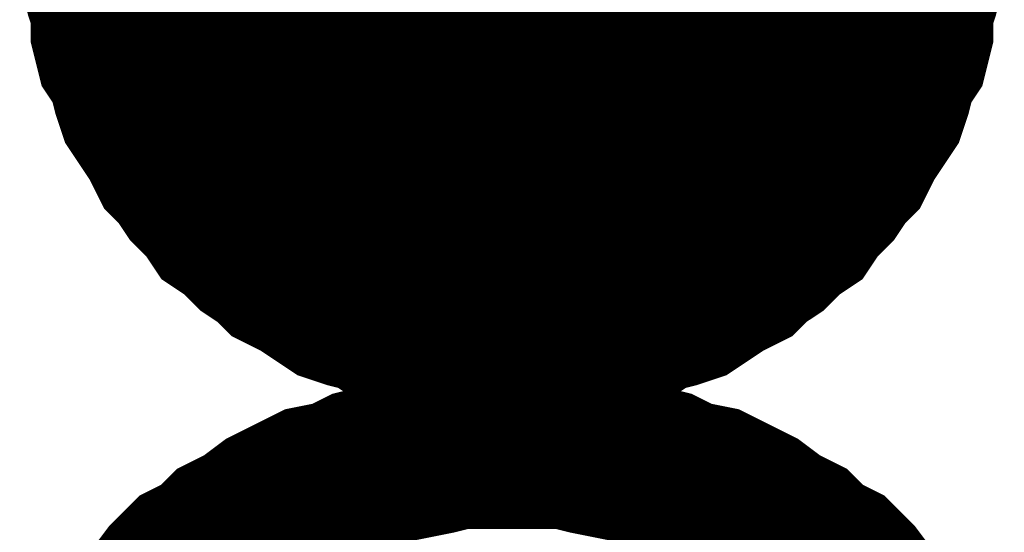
# Model space of a CAD drawing. Extents: x 0 to 17, y 0 to 11.
# Tile 14 of 49: x 4.4643 to 4.5363, y 5.8558 to 5.8933. Entities that reach past the tile are written whole.
import ezdxf

# ---------------------------------------------------------------- set-up
doc = ezdxf.new("R2010")
doc.units = 0
doc.layers.add('SHEET', color=255, linetype='CONTINUOUS')

msp = doc.modelspace()

# ---------------------------------------------------------------- linework, layer by layer
at = {"layer": 'SHEET', "const_width": 0.03}
msp.add_lwpolyline([(4.485, 5.9, 1), (4.515, 5.9, 1)], format="xyb", close=True, dxfattribs=at)
at = {"layer": 'SHEET'}
for points, const_width in [([(4.50028, 5.869888), (4.498695, 5.869888), (4.497111, 5.869888), (4.495527, 5.870284), (4.494339, 5.87068), (4.492755, 5.87068), (4.491171, 5.871076), (4.489983, 5.871868), (4.488399, 5.872264), (4.487211, 5.87266), (4.486023, 5.873452), (4.484835, 5.874244), (4.483251, 5.875036), (4.482459, 5.875828), (4.481271, 5.87662), (4.480083, 5.877808), (4.478895, 5.8786), (4.478103, 5.879788), (4.476915, 5.880976), (4.476123, 5.882164), (4.475331, 5.882957), (4.474539, 5.884541), (4.473747, 5.885729), (4.472955, 5.886917), (4.472559, 5.888105), (4.472163, 5.889689), (4.471371, 5.890877), (4.470975, 5.892461), (4.470975, 5.894045), (4.470579, 5.895233), (4.470183, 5.896817), (4.470183, 5.898401), (4.470183, 5.899986)], 0.0118), ([(4.50028, 5.869888), (4.498695, 5.869888), (4.497111, 5.869888), (4.495527, 5.870284), (4.494339, 5.87068), (4.492755, 5.87068), (4.491171, 5.871076), (4.489983, 5.871868), (4.488399, 5.872264), (4.487211, 5.87266), (4.486023, 5.873452), (4.484835, 5.874244), (4.483251, 5.875036), (4.482459, 5.875828), (4.481271, 5.87662), (4.480083, 5.877808), (4.478895, 5.8786), (4.478103, 5.879788), (4.476915, 5.880976), (4.476123, 5.882164), (4.475331, 5.882957), (4.474539, 5.884541), (4.473747, 5.885729), (4.472955, 5.886917), (4.472559, 5.888105), (4.472163, 5.889689), (4.471371, 5.890877), (4.470975, 5.892461), (4.470975, 5.894045), (4.470579, 5.895233), (4.470183, 5.896817), (4.470183, 5.898401), (4.470183, 5.899986)], 0.0118), ([(4.50028, 5.869888), (4.498695, 5.869888), (4.497111, 5.869888), (4.495527, 5.870284), (4.494339, 5.87068), (4.492755, 5.87068), (4.491171, 5.871076), (4.489983, 5.871868), (4.488399, 5.872264), (4.487211, 5.87266), (4.486023, 5.873452), (4.484835, 5.874244), (4.483251, 5.875036), (4.482459, 5.875828), (4.481271, 5.87662), (4.480083, 5.877808), (4.478895, 5.8786), (4.478103, 5.879788), (4.476915, 5.880976), (4.476123, 5.882164), (4.475331, 5.882957), (4.474539, 5.884541), (4.473747, 5.885729), (4.472955, 5.886917), (4.472559, 5.888105), (4.472163, 5.889689), (4.471371, 5.890877), (4.470975, 5.892461), (4.470975, 5.894045), (4.470579, 5.895233), (4.470183, 5.896817), (4.470183, 5.898401), (4.470183, 5.899986)], 0.0118), ([(4.50028, 5.869888), (4.498695, 5.869888), (4.497111, 5.869888), (4.495527, 5.870284), (4.494339, 5.87068), (4.492755, 5.87068), (4.491171, 5.871076), (4.489983, 5.871868), (4.488399, 5.872264), (4.487211, 5.87266), (4.486023, 5.873452), (4.484835, 5.874244), (4.483251, 5.875036), (4.482459, 5.875828), (4.481271, 5.87662), (4.480083, 5.877808), (4.478895, 5.8786), (4.478103, 5.879788), (4.476915, 5.880976), (4.476123, 5.882164), (4.475331, 5.882957), (4.474539, 5.884541), (4.473747, 5.885729), (4.472955, 5.886917), (4.472559, 5.888105), (4.472163, 5.889689), (4.471371, 5.890877), (4.470975, 5.892461), (4.470975, 5.894045), (4.470579, 5.895233), (4.470183, 5.896817), (4.470183, 5.898401), (4.470183, 5.899986)], 0.0118), ([(4.50028, 5.869888), (4.498695, 5.869888), (4.497111, 5.869888), (4.495527, 5.870284), (4.494339, 5.87068), (4.492755, 5.87068), (4.491171, 5.871076), (4.489983, 5.871868), (4.488399, 5.872264), (4.487211, 5.87266), (4.486023, 5.873452), (4.484835, 5.874244), (4.483251, 5.875036), (4.482459, 5.875828), (4.481271, 5.87662), (4.480083, 5.877808), (4.478895, 5.8786), (4.478103, 5.879788), (4.476915, 5.880976), (4.476123, 5.882164), (4.475331, 5.882957), (4.474539, 5.884541), (4.473747, 5.885729), (4.472955, 5.886917), (4.472559, 5.888105), (4.472163, 5.889689), (4.471371, 5.890877), (4.470975, 5.892461), (4.470975, 5.894045), (4.470579, 5.895233), (4.470183, 5.896817), (4.470183, 5.898401), (4.470183, 5.899986)], 0.0118), ([(4.50028, 5.869888), (4.498695, 5.869888), (4.497111, 5.869888), (4.495527, 5.870284), (4.494339, 5.87068), (4.492755, 5.87068), (4.491171, 5.871076), (4.489983, 5.871868), (4.488399, 5.872264), (4.487211, 5.87266), (4.486023, 5.873452), (4.484835, 5.874244), (4.483251, 5.875036), (4.482459, 5.875828), (4.481271, 5.87662), (4.480083, 5.877808), (4.478895, 5.8786), (4.478103, 5.879788), (4.476915, 5.880976), (4.476123, 5.882164), (4.475331, 5.882957), (4.474539, 5.884541), (4.473747, 5.885729), (4.472955, 5.886917), (4.472559, 5.888105), (4.472163, 5.889689), (4.471371, 5.890877), (4.470975, 5.892461), (4.470975, 5.894045), (4.470579, 5.895233), (4.470183, 5.896817), (4.470183, 5.898401), (4.470183, 5.899986)], 0.0118), ([(4.50028, 5.869888), (4.498695, 5.869888), (4.497111, 5.869888), (4.495527, 5.870284), (4.494339, 5.87068), (4.492755, 5.87068), (4.491171, 5.871076), (4.489983, 5.871868), (4.488399, 5.872264), (4.487211, 5.87266), (4.486023, 5.873452), (4.484835, 5.874244), (4.483251, 5.875036), (4.482459, 5.875828), (4.481271, 5.87662), (4.480083, 5.877808), (4.478895, 5.8786), (4.478103, 5.879788), (4.476915, 5.880976), (4.476123, 5.882164), (4.475331, 5.882957), (4.474539, 5.884541), (4.473747, 5.885729), (4.472955, 5.886917), (4.472559, 5.888105), (4.472163, 5.889689), (4.471371, 5.890877), (4.470975, 5.892461), (4.470975, 5.894045), (4.470579, 5.895233), (4.470183, 5.896817), (4.470183, 5.898401), (4.470183, 5.899986)], 0.0118), ([(4.50028, 5.869888), (4.498695, 5.869888), (4.497111, 5.869888), (4.495527, 5.870284), (4.494339, 5.87068), (4.492755, 5.87068), (4.491171, 5.871076), (4.489983, 5.871868), (4.488399, 5.872264), (4.487211, 5.87266), (4.486023, 5.873452), (4.484835, 5.874244), (4.483251, 5.875036), (4.482459, 5.875828), (4.481271, 5.87662), (4.480083, 5.877808), (4.478895, 5.8786), (4.478103, 5.879788), (4.476915, 5.880976), (4.476123, 5.882164), (4.475331, 5.882957), (4.474539, 5.884541), (4.473747, 5.885729), (4.472955, 5.886917), (4.472559, 5.888105), (4.472163, 5.889689), (4.471371, 5.890877), (4.470975, 5.892461), (4.470975, 5.894045), (4.470579, 5.895233), (4.470183, 5.896817), (4.470183, 5.898401), (4.470183, 5.899986)], 0.0118), ([(4.530376, 5.899986), (4.530376, 5.898401), (4.530376, 5.896817), (4.52998, 5.895233), (4.529584, 5.894045), (4.529584, 5.892461), (4.529188, 5.890877), (4.528396, 5.889689), (4.528, 5.888105), (4.527604, 5.886917), (4.526812, 5.885729), (4.52602, 5.884541), (4.525228, 5.882957), (4.524436, 5.882164), (4.523644, 5.880976), (4.522456, 5.879788), (4.521664, 5.8786), (4.520476, 5.877808), (4.519288, 5.87662), (4.5181, 5.875828), (4.517308, 5.875036), (4.515724, 5.874244), (4.514536, 5.873452), (4.513348, 5.87266), (4.51216, 5.872264), (4.510576, 5.871868), (4.509388, 5.871076), (4.507804, 5.87068), (4.50622, 5.87068), (4.505032, 5.870284), (4.503448, 5.869888), (4.501864, 5.869888), (4.50028, 5.869888)], 0.0118), ([(4.530376, 5.899986), (4.530376, 5.898401), (4.530376, 5.896817), (4.52998, 5.895233), (4.529584, 5.894045), (4.529584, 5.892461), (4.529188, 5.890877), (4.528396, 5.889689), (4.528, 5.888105), (4.527604, 5.886917), (4.526812, 5.885729), (4.52602, 5.884541), (4.525228, 5.882957), (4.524436, 5.882164), (4.523644, 5.880976), (4.522456, 5.879788), (4.521664, 5.8786), (4.520476, 5.877808), (4.519288, 5.87662), (4.5181, 5.875828), (4.517308, 5.875036), (4.515724, 5.874244), (4.514536, 5.873452), (4.513348, 5.87266), (4.51216, 5.872264), (4.510576, 5.871868), (4.509388, 5.871076), (4.507804, 5.87068), (4.50622, 5.87068), (4.505032, 5.870284), (4.503448, 5.869888), (4.501864, 5.869888), (4.50028, 5.869888)], 0.0118), ([(4.530376, 5.899986), (4.530376, 5.898401), (4.530376, 5.896817), (4.52998, 5.895233), (4.529584, 5.894045), (4.529584, 5.892461), (4.529188, 5.890877), (4.528396, 5.889689), (4.528, 5.888105), (4.527604, 5.886917), (4.526812, 5.885729), (4.52602, 5.884541), (4.525228, 5.882957), (4.524436, 5.882164), (4.523644, 5.880976), (4.522456, 5.879788), (4.521664, 5.8786), (4.520476, 5.877808), (4.519288, 5.87662), (4.5181, 5.875828), (4.517308, 5.875036), (4.515724, 5.874244), (4.514536, 5.873452), (4.513348, 5.87266), (4.51216, 5.872264), (4.510576, 5.871868), (4.509388, 5.871076), (4.507804, 5.87068), (4.50622, 5.87068), (4.505032, 5.870284), (4.503448, 5.869888), (4.501864, 5.869888), (4.50028, 5.869888)], 0.0118), ([(4.530376, 5.899986), (4.530376, 5.898401), (4.530376, 5.896817), (4.52998, 5.895233), (4.529584, 5.894045), (4.529584, 5.892461), (4.529188, 5.890877), (4.528396, 5.889689), (4.528, 5.888105), (4.527604, 5.886917), (4.526812, 5.885729), (4.52602, 5.884541), (4.525228, 5.882957), (4.524436, 5.882164), (4.523644, 5.880976), (4.522456, 5.879788), (4.521664, 5.8786), (4.520476, 5.877808), (4.519288, 5.87662), (4.5181, 5.875828), (4.517308, 5.875036), (4.515724, 5.874244), (4.514536, 5.873452), (4.513348, 5.87266), (4.51216, 5.872264), (4.510576, 5.871868), (4.509388, 5.871076), (4.507804, 5.87068), (4.50622, 5.87068), (4.505032, 5.870284), (4.503448, 5.869888), (4.501864, 5.869888), (4.50028, 5.869888)], 0.0118), ([(4.530376, 5.899986), (4.530376, 5.898401), (4.530376, 5.896817), (4.52998, 5.895233), (4.529584, 5.894045), (4.529584, 5.892461), (4.529188, 5.890877), (4.528396, 5.889689), (4.528, 5.888105), (4.527604, 5.886917), (4.526812, 5.885729), (4.52602, 5.884541), (4.525228, 5.882957), (4.524436, 5.882164), (4.523644, 5.880976), (4.522456, 5.879788), (4.521664, 5.8786), (4.520476, 5.877808), (4.519288, 5.87662), (4.5181, 5.875828), (4.517308, 5.875036), (4.515724, 5.874244), (4.514536, 5.873452), (4.513348, 5.87266), (4.51216, 5.872264), (4.510576, 5.871868), (4.509388, 5.871076), (4.507804, 5.87068), (4.50622, 5.87068), (4.505032, 5.870284), (4.503448, 5.869888), (4.501864, 5.869888), (4.50028, 5.869888)], 0.0118), ([(4.530376, 5.899986), (4.530376, 5.898401), (4.530376, 5.896817), (4.52998, 5.895233), (4.529584, 5.894045), (4.529584, 5.892461), (4.529188, 5.890877), (4.528396, 5.889689), (4.528, 5.888105), (4.527604, 5.886917), (4.526812, 5.885729), (4.52602, 5.884541), (4.525228, 5.882957), (4.524436, 5.882164), (4.523644, 5.880976), (4.522456, 5.879788), (4.521664, 5.8786), (4.520476, 5.877808), (4.519288, 5.87662), (4.5181, 5.875828), (4.517308, 5.875036), (4.515724, 5.874244), (4.514536, 5.873452), (4.513348, 5.87266), (4.51216, 5.872264), (4.510576, 5.871868), (4.509388, 5.871076), (4.507804, 5.87068), (4.50622, 5.87068), (4.505032, 5.870284), (4.503448, 5.869888), (4.501864, 5.869888), (4.50028, 5.869888)], 0.0118), ([(4.530376, 5.899986), (4.530376, 5.898401), (4.530376, 5.896817), (4.52998, 5.895233), (4.529584, 5.894045), (4.529584, 5.892461), (4.529188, 5.890877), (4.528396, 5.889689), (4.528, 5.888105), (4.527604, 5.886917), (4.526812, 5.885729), (4.52602, 5.884541), (4.525228, 5.882957), (4.524436, 5.882164), (4.523644, 5.880976), (4.522456, 5.879788), (4.521664, 5.8786), (4.520476, 5.877808), (4.519288, 5.87662), (4.5181, 5.875828), (4.517308, 5.875036), (4.515724, 5.874244), (4.514536, 5.873452), (4.513348, 5.87266), (4.51216, 5.872264), (4.510576, 5.871868), (4.509388, 5.871076), (4.507804, 5.87068), (4.50622, 5.87068), (4.505032, 5.870284), (4.503448, 5.869888), (4.501864, 5.869888), (4.50028, 5.869888)], 0.0118), ([(4.530376, 5.899986), (4.530376, 5.898401), (4.530376, 5.896817), (4.52998, 5.895233), (4.529584, 5.894045), (4.529584, 5.892461), (4.529188, 5.890877), (4.528396, 5.889689), (4.528, 5.888105), (4.527604, 5.886917), (4.526812, 5.885729), (4.52602, 5.884541), (4.525228, 5.882957), (4.524436, 5.882164), (4.523644, 5.880976), (4.522456, 5.879788), (4.521664, 5.8786), (4.520476, 5.877808), (4.519288, 5.87662), (4.5181, 5.875828), (4.517308, 5.875036), (4.515724, 5.874244), (4.514536, 5.873452), (4.513348, 5.87266), (4.51216, 5.872264), (4.510576, 5.871868), (4.509388, 5.871076), (4.507804, 5.87068), (4.50622, 5.87068), (4.505032, 5.870284), (4.503448, 5.869888), (4.501864, 5.869888), (4.50028, 5.869888)], 0.0118), ([(4.50028, 5.869888), (4.498695, 5.869888), (4.497111, 5.869888), (4.495527, 5.870284), (4.494339, 5.87068), (4.492755, 5.87068), (4.491171, 5.871076), (4.489983, 5.871868), (4.488399, 5.872264), (4.487211, 5.87266), (4.486023, 5.873452), (4.484835, 5.874244), (4.483251, 5.875036), (4.482459, 5.875828), (4.481271, 5.87662), (4.480083, 5.877808), (4.478895, 5.8786), (4.478103, 5.879788), (4.476915, 5.880976), (4.476123, 5.882164), (4.475331, 5.882957), (4.474539, 5.884541), (4.473747, 5.885729), (4.472955, 5.886917), (4.472559, 5.888105), (4.472163, 5.889689), (4.471371, 5.890877), (4.470975, 5.892461), (4.470975, 5.894045), (4.470579, 5.895233), (4.470183, 5.896817)], 0.0039), ([(4.50028, 5.869888), (4.498695, 5.869888), (4.497111, 5.869888), (4.495527, 5.870284), (4.494339, 5.87068), (4.492755, 5.87068), (4.491171, 5.871076), (4.489983, 5.871868), (4.488399, 5.872264), (4.487211, 5.87266), (4.486023, 5.873452), (4.484835, 5.874244), (4.483251, 5.875036), (4.482459, 5.875828), (4.481271, 5.87662), (4.480083, 5.877808), (4.478895, 5.8786), (4.478103, 5.879788), (4.476915, 5.880976), (4.476123, 5.882164), (4.475331, 5.882957), (4.474539, 5.884541), (4.473747, 5.885729), (4.472955, 5.886917), (4.472559, 5.888105), (4.472163, 5.889689), (4.471371, 5.890877), (4.470975, 5.892461), (4.470975, 5.894045), (4.470579, 5.895233), (4.470183, 5.896817)], 0.0039), ([(4.50028, 5.869888), (4.498695, 5.869888), (4.497111, 5.869888), (4.495527, 5.870284), (4.494339, 5.87068), (4.492755, 5.87068), (4.491171, 5.871076), (4.489983, 5.871868), (4.488399, 5.872264), (4.487211, 5.87266), (4.486023, 5.873452), (4.484835, 5.874244), (4.483251, 5.875036), (4.482459, 5.875828), (4.481271, 5.87662), (4.480083, 5.877808), (4.478895, 5.8786), (4.478103, 5.879788), (4.476915, 5.880976), (4.476123, 5.882164), (4.475331, 5.882957), (4.474539, 5.884541), (4.473747, 5.885729), (4.472955, 5.886917), (4.472559, 5.888105), (4.472163, 5.889689), (4.471371, 5.890877), (4.470975, 5.892461), (4.470975, 5.894045), (4.470579, 5.895233), (4.470183, 5.896817)], 0.0039), ([(4.50028, 5.869888), (4.498695, 5.869888), (4.497111, 5.869888), (4.495527, 5.870284), (4.494339, 5.87068), (4.492755, 5.87068), (4.491171, 5.871076), (4.489983, 5.871868), (4.488399, 5.872264), (4.487211, 5.87266), (4.486023, 5.873452), (4.484835, 5.874244), (4.483251, 5.875036), (4.482459, 5.875828), (4.481271, 5.87662), (4.480083, 5.877808), (4.478895, 5.8786), (4.478103, 5.879788), (4.476915, 5.880976), (4.476123, 5.882164), (4.475331, 5.882957), (4.474539, 5.884541), (4.473747, 5.885729), (4.472955, 5.886917), (4.472559, 5.888105), (4.472163, 5.889689), (4.471371, 5.890877), (4.470975, 5.892461), (4.470975, 5.894045), (4.470579, 5.895233), (4.470183, 5.896817)], 0.0039), ([(4.50028, 5.869888), (4.498695, 5.869888), (4.497111, 5.869888), (4.495527, 5.870284), (4.494339, 5.87068), (4.492755, 5.87068), (4.491171, 5.871076), (4.489983, 5.871868), (4.488399, 5.872264), (4.487211, 5.87266), (4.486023, 5.873452), (4.484835, 5.874244), (4.483251, 5.875036), (4.482459, 5.875828), (4.481271, 5.87662), (4.480083, 5.877808), (4.478895, 5.8786), (4.478103, 5.879788), (4.476915, 5.880976), (4.476123, 5.882164), (4.475331, 5.882957), (4.474539, 5.884541), (4.473747, 5.885729), (4.472955, 5.886917), (4.472559, 5.888105), (4.472163, 5.889689), (4.471371, 5.890877), (4.470975, 5.892461), (4.470975, 5.894045), (4.470579, 5.895233), (4.470183, 5.896817)], 0.0039), ([(4.50028, 5.869888), (4.498695, 5.869888), (4.497111, 5.869888), (4.495527, 5.870284), (4.494339, 5.87068), (4.492755, 5.87068), (4.491171, 5.871076), (4.489983, 5.871868), (4.488399, 5.872264), (4.487211, 5.87266), (4.486023, 5.873452), (4.484835, 5.874244), (4.483251, 5.875036), (4.482459, 5.875828), (4.481271, 5.87662), (4.480083, 5.877808), (4.478895, 5.8786), (4.478103, 5.879788), (4.476915, 5.880976), (4.476123, 5.882164), (4.475331, 5.882957), (4.474539, 5.884541), (4.473747, 5.885729), (4.472955, 5.886917), (4.472559, 5.888105), (4.472163, 5.889689), (4.471371, 5.890877), (4.470975, 5.892461), (4.470975, 5.894045), (4.470579, 5.895233), (4.470183, 5.896817)], 0.0039), ([(4.50028, 5.869888), (4.498695, 5.869888), (4.497111, 5.869888), (4.495527, 5.870284), (4.494339, 5.87068), (4.492755, 5.87068), (4.491171, 5.871076), (4.489983, 5.871868), (4.488399, 5.872264), (4.487211, 5.87266), (4.486023, 5.873452), (4.484835, 5.874244), (4.483251, 5.875036), (4.482459, 5.875828), (4.481271, 5.87662), (4.480083, 5.877808), (4.478895, 5.8786), (4.478103, 5.879788), (4.476915, 5.880976), (4.476123, 5.882164), (4.475331, 5.882957), (4.474539, 5.884541), (4.473747, 5.885729), (4.472955, 5.886917), (4.472559, 5.888105), (4.472163, 5.889689), (4.471371, 5.890877), (4.470975, 5.892461), (4.470975, 5.894045), (4.470579, 5.895233), (4.470183, 5.896817)], 0.0039), ([(4.50028, 5.869888), (4.498695, 5.869888), (4.497111, 5.869888), (4.495527, 5.870284), (4.494339, 5.87068), (4.492755, 5.87068), (4.491171, 5.871076), (4.489983, 5.871868), (4.488399, 5.872264), (4.487211, 5.87266), (4.486023, 5.873452), (4.484835, 5.874244), (4.483251, 5.875036), (4.482459, 5.875828), (4.481271, 5.87662), (4.480083, 5.877808), (4.478895, 5.8786), (4.478103, 5.879788), (4.476915, 5.880976), (4.476123, 5.882164), (4.475331, 5.882957), (4.474539, 5.884541), (4.473747, 5.885729), (4.472955, 5.886917), (4.472559, 5.888105), (4.472163, 5.889689), (4.471371, 5.890877), (4.470975, 5.892461), (4.470975, 5.894045), (4.470579, 5.895233), (4.470183, 5.896817)], 0.0039), ([(4.530376, 5.896817), (4.52998, 5.895233), (4.529584, 5.894045), (4.529584, 5.892461), (4.529188, 5.890877), (4.528396, 5.889689), (4.528, 5.888105), (4.527604, 5.886917), (4.526812, 5.885729), (4.52602, 5.884541), (4.525228, 5.882957), (4.524436, 5.882164), (4.523644, 5.880976), (4.522456, 5.879788), (4.521664, 5.8786), (4.520476, 5.877808), (4.519288, 5.87662), (4.5181, 5.875828), (4.517308, 5.875036), (4.515724, 5.874244), (4.514536, 5.873452), (4.513348, 5.87266), (4.51216, 5.872264), (4.510576, 5.871868), (4.509388, 5.871076), (4.507804, 5.87068), (4.50622, 5.87068), (4.505032, 5.870284), (4.503448, 5.869888), (4.501864, 5.869888), (4.50028, 5.869888)], 0.0039), ([(4.530376, 5.896817), (4.52998, 5.895233), (4.529584, 5.894045), (4.529584, 5.892461), (4.529188, 5.890877), (4.528396, 5.889689), (4.528, 5.888105), (4.527604, 5.886917), (4.526812, 5.885729), (4.52602, 5.884541), (4.525228, 5.882957), (4.524436, 5.882164), (4.523644, 5.880976), (4.522456, 5.879788), (4.521664, 5.8786), (4.520476, 5.877808), (4.519288, 5.87662), (4.5181, 5.875828), (4.517308, 5.875036), (4.515724, 5.874244), (4.514536, 5.873452), (4.513348, 5.87266), (4.51216, 5.872264), (4.510576, 5.871868), (4.509388, 5.871076), (4.507804, 5.87068), (4.50622, 5.87068), (4.505032, 5.870284), (4.503448, 5.869888), (4.501864, 5.869888), (4.50028, 5.869888)], 0.0039), ([(4.530376, 5.896817), (4.52998, 5.895233), (4.529584, 5.894045), (4.529584, 5.892461), (4.529188, 5.890877), (4.528396, 5.889689), (4.528, 5.888105), (4.527604, 5.886917), (4.526812, 5.885729), (4.52602, 5.884541), (4.525228, 5.882957), (4.524436, 5.882164), (4.523644, 5.880976), (4.522456, 5.879788), (4.521664, 5.8786), (4.520476, 5.877808), (4.519288, 5.87662), (4.5181, 5.875828), (4.517308, 5.875036), (4.515724, 5.874244), (4.514536, 5.873452), (4.513348, 5.87266), (4.51216, 5.872264), (4.510576, 5.871868), (4.509388, 5.871076), (4.507804, 5.87068), (4.50622, 5.87068), (4.505032, 5.870284), (4.503448, 5.869888), (4.501864, 5.869888), (4.50028, 5.869888)], 0.0039), ([(4.530376, 5.896817), (4.52998, 5.895233), (4.529584, 5.894045), (4.529584, 5.892461), (4.529188, 5.890877), (4.528396, 5.889689), (4.528, 5.888105), (4.527604, 5.886917), (4.526812, 5.885729), (4.52602, 5.884541), (4.525228, 5.882957), (4.524436, 5.882164), (4.523644, 5.880976), (4.522456, 5.879788), (4.521664, 5.8786), (4.520476, 5.877808), (4.519288, 5.87662), (4.5181, 5.875828), (4.517308, 5.875036), (4.515724, 5.874244), (4.514536, 5.873452), (4.513348, 5.87266), (4.51216, 5.872264), (4.510576, 5.871868), (4.509388, 5.871076), (4.507804, 5.87068), (4.50622, 5.87068), (4.505032, 5.870284), (4.503448, 5.869888), (4.501864, 5.869888), (4.50028, 5.869888)], 0.0039), ([(4.530376, 5.896817), (4.52998, 5.895233), (4.529584, 5.894045), (4.529584, 5.892461), (4.529188, 5.890877), (4.528396, 5.889689), (4.528, 5.888105), (4.527604, 5.886917), (4.526812, 5.885729), (4.52602, 5.884541), (4.525228, 5.882957), (4.524436, 5.882164), (4.523644, 5.880976), (4.522456, 5.879788), (4.521664, 5.8786), (4.520476, 5.877808), (4.519288, 5.87662), (4.5181, 5.875828), (4.517308, 5.875036), (4.515724, 5.874244), (4.514536, 5.873452), (4.513348, 5.87266), (4.51216, 5.872264), (4.510576, 5.871868), (4.509388, 5.871076), (4.507804, 5.87068), (4.50622, 5.87068), (4.505032, 5.870284), (4.503448, 5.869888), (4.501864, 5.869888), (4.50028, 5.869888)], 0.0039), ([(4.530376, 5.896817), (4.52998, 5.895233), (4.529584, 5.894045), (4.529584, 5.892461), (4.529188, 5.890877), (4.528396, 5.889689), (4.528, 5.888105), (4.527604, 5.886917), (4.526812, 5.885729), (4.52602, 5.884541), (4.525228, 5.882957), (4.524436, 5.882164), (4.523644, 5.880976), (4.522456, 5.879788), (4.521664, 5.8786), (4.520476, 5.877808), (4.519288, 5.87662), (4.5181, 5.875828), (4.517308, 5.875036), (4.515724, 5.874244), (4.514536, 5.873452), (4.513348, 5.87266), (4.51216, 5.872264), (4.510576, 5.871868), (4.509388, 5.871076), (4.507804, 5.87068), (4.50622, 5.87068), (4.505032, 5.870284), (4.503448, 5.869888), (4.501864, 5.869888), (4.50028, 5.869888)], 0.0039), ([(4.530376, 5.896817), (4.52998, 5.895233), (4.529584, 5.894045), (4.529584, 5.892461), (4.529188, 5.890877), (4.528396, 5.889689), (4.528, 5.888105), (4.527604, 5.886917), (4.526812, 5.885729), (4.52602, 5.884541), (4.525228, 5.882957), (4.524436, 5.882164), (4.523644, 5.880976), (4.522456, 5.879788), (4.521664, 5.8786), (4.520476, 5.877808), (4.519288, 5.87662), (4.5181, 5.875828), (4.517308, 5.875036), (4.515724, 5.874244), (4.514536, 5.873452), (4.513348, 5.87266), (4.51216, 5.872264), (4.510576, 5.871868), (4.509388, 5.871076), (4.507804, 5.87068), (4.50622, 5.87068), (4.505032, 5.870284), (4.503448, 5.869888), (4.501864, 5.869888), (4.50028, 5.869888)], 0.0039), ([(4.530376, 5.896817), (4.52998, 5.895233), (4.529584, 5.894045), (4.529584, 5.892461), (4.529188, 5.890877), (4.528396, 5.889689), (4.528, 5.888105), (4.527604, 5.886917), (4.526812, 5.885729), (4.52602, 5.884541), (4.525228, 5.882957), (4.524436, 5.882164), (4.523644, 5.880976), (4.522456, 5.879788), (4.521664, 5.8786), (4.520476, 5.877808), (4.519288, 5.87662), (4.5181, 5.875828), (4.517308, 5.875036), (4.515724, 5.874244), (4.514536, 5.873452), (4.513348, 5.87266), (4.51216, 5.872264), (4.510576, 5.871868), (4.509388, 5.871076), (4.507804, 5.87068), (4.50622, 5.87068), (4.505032, 5.870284), (4.503448, 5.869888), (4.501864, 5.869888), (4.50028, 5.869888)], 0.0039), ([(4.472559, 5.84969), (4.474143, 5.850878), (4.475331, 5.852463), (4.476519, 5.853651), (4.478103, 5.854443), (4.479291, 5.855631), (4.480875, 5.856423), (4.482459, 5.857611), (4.484043, 5.858403), (4.485627, 5.859195), (4.487607, 5.859591), (4.489191, 5.860383), (4.490775, 5.860779), (4.492755, 5.861175), (4.494735, 5.861571), (4.496319, 5.861967), (4.498299, 5.861967), (4.50028, 5.861967)], 0.0118), ([(4.50028, 5.861967), (4.498299, 5.861967), (4.496319, 5.861967), (4.494735, 5.861571), (4.492755, 5.861175), (4.490775, 5.860779), (4.489191, 5.860383), (4.487607, 5.859591), (4.485627, 5.859195), (4.484043, 5.858403), (4.482459, 5.857611), (4.480875, 5.856423), (4.479291, 5.855631), (4.478103, 5.854443), (4.476519, 5.853651), (4.475331, 5.852463), (4.474143, 5.850878), (4.472559, 5.84969)], 0.0118), ([(4.50028, 5.861967), (4.50028, 5.861967)], 0.0118), ([(4.50028, 5.861967), (4.50226, 5.861967), (4.50424, 5.861967), (4.505824, 5.861571), (4.507804, 5.861175), (4.509784, 5.860779), (4.511368, 5.860383), (4.512952, 5.859591), (4.514932, 5.859195), (4.516516, 5.858403), (4.5181, 5.857611), (4.519684, 5.856423), (4.521268, 5.855631), (4.522456, 5.854443), (4.52404, 5.853651), (4.525228, 5.852463), (4.526416, 5.850878), (4.528, 5.84969)], 0.0118), ([(4.528, 5.84969), (4.526416, 5.850878), (4.525228, 5.852463), (4.52404, 5.853651), (4.522456, 5.854443), (4.521268, 5.855631), (4.519684, 5.856423), (4.5181, 5.857611), (4.516516, 5.858403), (4.514932, 5.859195), (4.512952, 5.859591), (4.511368, 5.860383), (4.509784, 5.860779), (4.507804, 5.861175), (4.505824, 5.861571), (4.50424, 5.861967), (4.50226, 5.861967), (4.50028, 5.861967)], 0.0118)]:
    msp.add_lwpolyline(points, dxfattribs=dict(at, const_width=const_width))

doc.saveas('drawing.dxf')
